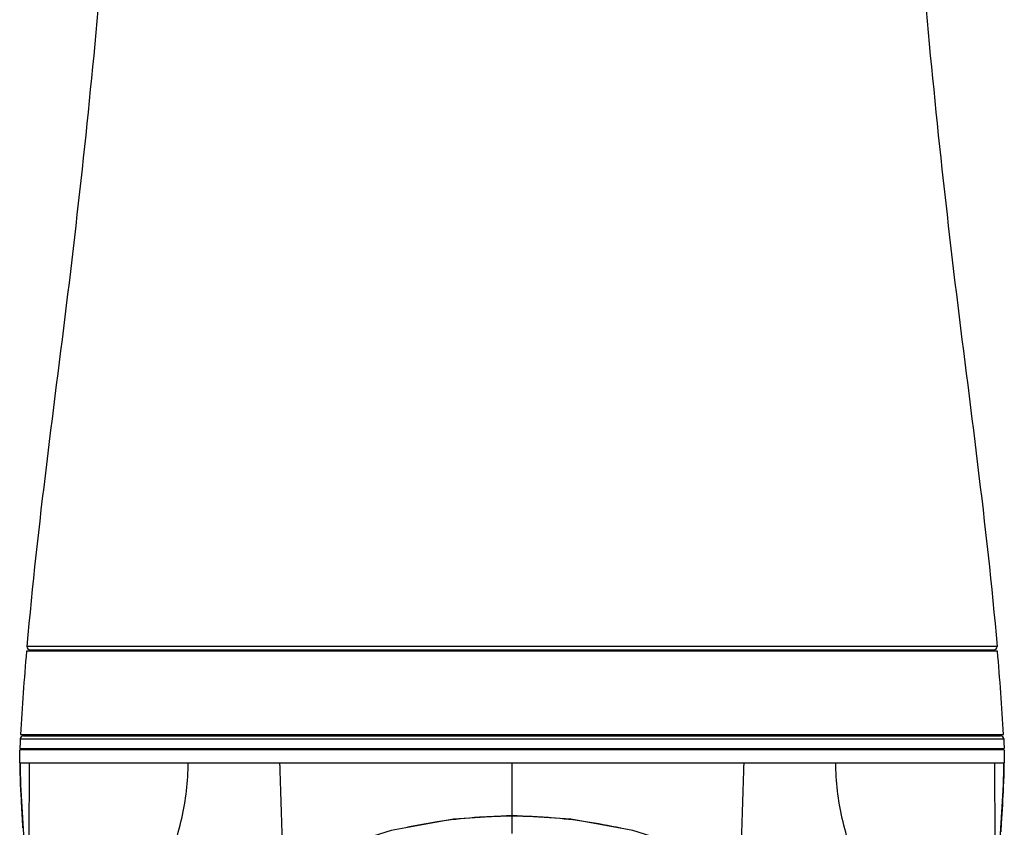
# Model space of a CAD drawing. Header units: millimetres. Extents: x 10 to 584, y 4 to 410.
# Tile 15 of 60: x 288 to 303, y 147 to 159. Entities that reach past the tile are written whole.
import ezdxf

# ---------------------------------------------------------------- set-up
doc = ezdxf.new("R2010")
doc.units = ezdxf.units.MM
doc.header["$LTSCALE"] = 32.67
doc.layers.get('0').update_dxf_attribs({"linetype": 'CONTINUOUS'})

msp = doc.modelspace()

# ---------------------------------------------------------------- linework, layer by layer
at = {"color": 7, "linetype": 'Continuous'}
for p, q in [((303.2256, 149.4416), (288.4318, 149.4416)), ((303.2192, 149.5159), (288.4382, 149.5159)), ((288.488, 149.4616), (303.1694, 149.4616)), ((290.8287, 149.4416), (290.8287, 149.4616)), ((300.8287, 149.4416), (300.8287, 149.4616)), ((288.3338, 148.0567), (288.3287, 147.9616)), ((288.3364, 148.1044), (288.3338, 148.0567)), ((288.3364, 148.1044), (303.321, 148.1044)), ((288.3403, 148.1716), (303.3171, 148.1716)), ((288.3864, 148.1516), (303.271, 148.1516)), ((288.7086, 148.1716), (288.7057, 148.1516)), ((289.11, 148.1716), (289.11, 148.1516)), ((302.5474, 148.1716), (302.5474, 148.1516)), ((302.9517, 148.1516), (302.9488, 148.1716)), ((303.321, 148.1044), (303.3236, 148.0567)), ((303.3236, 148.0567), (303.3287, 147.9616)), ((288.3287, 147.9616), (303.3287, 147.9616)), ((303.3287, 147.9416), (288.3287, 147.9416)), ((288.3287, 147.7416), (288.3287, 147.9416)), ((288.6784, 147.9616), (288.6757, 147.9416)), ((289.11, 147.9616), (289.11, 147.9416)), ((302.5474, 147.9616), (302.5474, 147.9416)), ((302.9817, 147.9416), (302.979, 147.9616)), ((303.3287, 147.9416), (303.3287, 147.7416)), ((288.3287, 147.7416), (303.3287, 147.7416)), ((288.3287, 147.7416), (288.3294, 147.6738)), ((295.8287, 147.7416), (295.8287, 146.9368)), ((303.2877, 146.8227), (303.2997, 147.032)), ((288.3631, 146.9379), (288.3655, 146.8955)), ((288.3655, 146.8955), (288.3738, 146.7514)), ((295.8287, 146.9368), (295.8287, 146.9272)), ((295.8287, 146.9272), (295.8287, 146.6659)), ((303.2802, 146.6912), (303.2877, 146.8227))]:
    msp.add_line(p, q, dxfattribs=at)
for points in [[(288.3294, 147.6738), (288.3316, 147.5872), (288.3347, 147.4977), (288.3383, 147.4105), (288.342, 147.3288), (288.3457, 147.2541), (288.3491, 147.187), (288.3524, 147.1271), (288.3554, 147.0736), (288.3631, 146.9379)], [(303.2997, 147.032), (303.3038, 147.1051), (303.3078, 147.1777), (303.3112, 147.2436), (303.3145, 147.3086), (303.3177, 147.3788), (303.3212, 147.4589), (303.3247, 147.5512), (303.3276, 147.6523), (303.3287, 147.7416)], [(295.8287, 146.9368), (294.9372, 146.8828), (293.9886, 146.7097), (293.0712, 146.422), (292.2386, 146.0443)], [(299.4188, 146.0443), (298.5892, 146.4209), (297.672, 146.7089), (296.7235, 146.8824), (295.8287, 146.9368)]]:
    msp.add_lwpolyline(points, dxfattribs=at)
for centre, radius, start, end in [((334.54, 145.4811), 46.278, 175.09059, 176.66707), ((288.488, 149.5116), 0.05, 175.04448, 270), ((303.1694, 149.5116), 0.05, 270, 4.95552), ((257.1174, 145.4811), 46.278, 3.33293, 4.90941), ((288.3864, 148.1016), 0.05, 90, 176.79539), ((303.271, 148.1016), 0.05, 3.20461, 90), ((295.8392, 139.2599), 7.6675, 94.34229, 98.62715), ((295.8303, 139.3473), 7.5797, 92.11334, 94.32484), ((295.8494, 138.7855), 8.1418, 90.14534, 92.10177), ((295.8152, 139.0927), 7.8346, 87.97283, 89.90109), ((295.8212, 139.2696), 7.6575, 85.46784, 87.9714), ((295.8189, 139.2632), 7.6641, 81.51085, 85.45435), ((295.872, 139.034), 7.8957, 98.61615, 101.95978), ((295.7878, 139.0486), 7.8809, 77.56745, 81.51755)]:
    msp.add_arc(centre, radius, start, end, dxfattribs=at)
for points, knots in [([(290.0761, 194.0938), (290.1801, 192.2357), (290.2274, 188.5085), (290.2691, 182.9198), (290.2823, 177.3293), (290.2143, 171.7444), (290.0258, 166.1678), (289.6768, 160.6017), (289.1155, 155.0529), (288.5988, 151.3688), (288.4382, 149.5159)], [0, 0, 0, 0, 0.1250054, 0.2502723, 0.3754641, 0.500524, 0.6254348, 0.7502406, 0.8750674, 1, 1, 1, 1]), ([(301.5813, 194.0938), (301.4773, 192.2357), (301.43, 188.5085), (301.3883, 182.9198), (301.3751, 177.3293), (301.4431, 171.7444), (301.6316, 166.1678), (301.9806, 160.6017), (302.5419, 155.0529), (303.0586, 151.3688), (303.2192, 149.5159)], [0, 0, 0, 0, 0.1250054, 0.2502723, 0.3754641, 0.500524, 0.6254348, 0.7502406, 0.8750674, 1, 1, 1, 1]), ([(288.3337, 147.7416), (288.335, 147.5178), (288.3624, 147.0699), (288.4112, 146.1717), (288.4324, 145.4959), (288.4352, 145.0446)], [0, 0, 0, 0, 0.2487389, 0.4984498, 1, 1, 1, 1]), ([(289.7751, 144.5546), (289.9064, 144.8067), (290.1739, 145.3083), (290.5508, 146.0744), (290.8271, 146.886), (290.8952, 147.4569), (290.8952, 147.7416)], [0, 0, 0, 0, 0.249863, 0.4997581, 0.7497894, 1, 1, 1, 1]), ([(292.3413, 146.1355), (292.3383, 146.248), (292.3236, 146.7834), (292.3065, 147.3188), (292.2931, 147.7416)], [0, 0, 0, 0, 0.2101618, 1, 1, 1, 1]), ([(299.3161, 146.1355), (299.319, 146.248), (299.3338, 146.7834), (299.3508, 147.3188), (299.3643, 147.7416)], [0, 0, 0, 0, 0.2101609, 1, 1, 1, 1]), ([(301.8823, 144.5546), (301.751, 144.8067), (301.4832, 145.3081), (301.1071, 146.0746), (300.8302, 146.8859), (300.7623, 147.4569), (300.7622, 147.7416)], [0, 0, 0, 0, 0.2498622, 0.4997643, 0.7497989, 1, 1, 1, 1]), ([(303.2223, 145.0643), (303.2254, 145.5123), (303.2468, 146.1832), (303.2954, 147.0748), (303.3224, 147.5194), (303.3237, 147.7416)], [0, 0, 0, 0, 0.5015449, 0.7512554, 1, 1, 1, 1])]:
    msp.add_open_spline(points, degree=3, knots=knots, dxfattribs=at)
for points in [[(288.4609, 144.9664), (288.4844, 145.8912), (288.4679, 146.8166), (288.4805, 147.7416)], [(303.1769, 147.7416), (303.1895, 146.8166), (303.173, 145.8912), (303.1965, 144.9664)]]:
    msp.add_open_spline(points, degree=3, dxfattribs=at)

doc.saveas('drawing.dxf')
